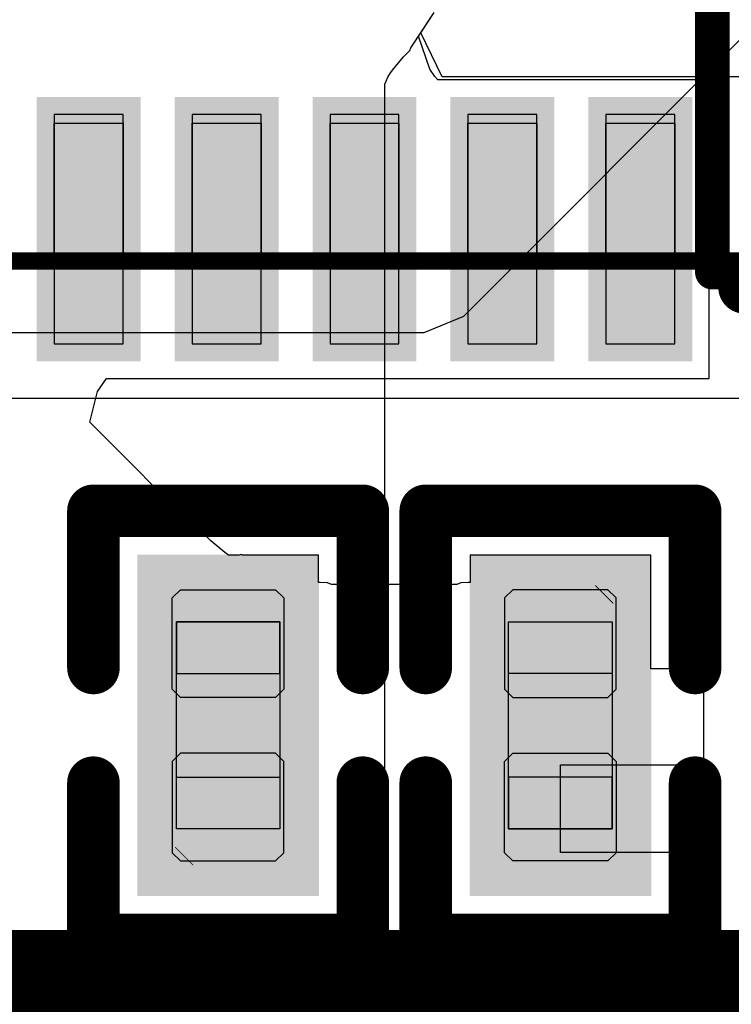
# Model space of a CAD drawing. Header units: millimetres. Extents: x 2.67 to 3.5, y 2 to 3.
# Tile 11 of 24: x 3.12 to 3.2, y 2.34 to 2.45. Entities that reach past the tile are written whole.
import ezdxf

# ---------------------------------------------------------------- set-up
doc = ezdxf.new("R2010")
doc.units = ezdxf.units.MM
doc.header["$MEASUREMENT"] = 0
for name, color, linetype in [('BottomOverlay', 54, 'Continuous'), ('ConnectLayer', 7, 'Continuous'), ('Mechanical15', 56, 'Continuous'), ('Mechanical4', 56, 'Continuous'), ('Mechanical5', 56, 'Continuous'), ('TopLayer', 1, 'Continuous'), ('TopOverlay', 2, 'Continuous'), ('TopPaste', 8, 'Continuous'), ('TopSolder', 216, 'Continuous')]:
    doc.layers.add(name, color=color, linetype=linetype)

# ---------------------------------------------------------------- blocks, each defined once
blk = doc.blocks.new('QFN_56_L7_0_W7_0_P0_40_TL_EP4_0_6')
at = {"layer": 'Mechanical15'}
for p, q in [((-0.13477, -0.03963), (-0.13477, -0.03175)), ((-0.13477, -0.03175), (-0.11902, -0.03175)), ((-0.11902, -0.03175), (-0.11902, -0.03963)), ((-0.11902, -0.03963), (-0.13477, -0.03963)), ((-0.13477, -0.05537), (-0.13477, -0.0475)), ((-0.13477, -0.0475), (-0.11902, -0.0475)), ((-0.11902, -0.0475), (-0.11902, -0.05537)), ((-0.11902, -0.05537), (-0.13477, -0.05537)), ((-0.13477, -0.07112), (-0.13477, -0.06325)), ((-0.13477, -0.06325), (-0.11902, -0.06325)), ((-0.11902, -0.06325), (-0.11902, -0.07112)), ((-0.11902, -0.07112), (-0.13477, -0.07112)), ((-0.13477, -0.08687), (-0.13477, -0.079)), ((-0.13477, -0.079), (-0.11902, -0.079)), ((-0.11902, -0.079), (-0.11902, -0.08687)), ((-0.11902, -0.08687), (-0.13477, -0.08687)), ((-0.13477, -0.10262), (-0.13477, -0.09474)), ((-0.13477, -0.09474), (-0.11902, -0.09474)), ((-0.11902, -0.09474), (-0.11902, -0.10262)), ((-0.11902, -0.10262), (-0.13477, -0.10262))]:
    blk.add_line(p, q, dxfattribs=at)
at = {"layer": 'Mechanical15', "const_width": 0.002}
blk.add_lwpolyline([(-0.13477, 0.14148), (-0.13477, -0.13411)], dxfattribs=at)
at = {"layer": 'TopLayer'}
for points in [[(-0.14422, -0.03962), (-0.11804, -0.03962), (-0.14422, -0.03175), (-0.11804, -0.03175)], [(-0.14422, -0.05537), (-0.11804, -0.05537), (-0.14422, -0.0475), (-0.11804, -0.0475)], [(-0.14422, -0.07112), (-0.11804, -0.07112), (-0.14422, -0.06325), (-0.11804, -0.06325)], [(-0.14422, -0.08687), (-0.11804, -0.08687), (-0.14422, -0.079), (-0.11804, -0.079)], [(-0.14422, -0.10261), (-0.11804, -0.10261), (-0.14422, -0.09474), (-0.11804, -0.09474)]]:
    blk.add_solid(points, dxfattribs=at)
at = {"layer": 'TopOverlay', "const_width": 0.006}
blk.add_lwpolyline([(-0.13777, -0.11059), (-0.13777, -0.13712)], dxfattribs=at)
at = {"layer": 'TopOverlay', "const_width": 0.003}
blk.add_lwpolyline([(-0.13927, -0.11059, 1), (-0.13627, -0.11059, 1)], format="xyb", close=True, dxfattribs=at)
at = {"layer": 'TopPaste'}
for p, q in [((-0.11804, -0.03175), (-0.14422, -0.03175)), ((-0.14422, -0.03175), (-0.14422, -0.03962)), ((-0.11804, -0.03962), (-0.11804, -0.03175)), ((-0.14422, -0.03962), (-0.11804, -0.03962)), ((-0.11804, -0.0475), (-0.14422, -0.0475)), ((-0.14422, -0.0475), (-0.14422, -0.05537)), ((-0.11804, -0.05537), (-0.11804, -0.0475)), ((-0.14422, -0.05537), (-0.11804, -0.05537)), ((-0.11804, -0.06325), (-0.14422, -0.06325)), ((-0.14422, -0.06325), (-0.14422, -0.07112)), ((-0.11804, -0.07112), (-0.11804, -0.06325)), ((-0.14422, -0.07112), (-0.11804, -0.07112)), ((-0.11804, -0.079), (-0.14422, -0.079)), ((-0.14422, -0.079), (-0.14422, -0.08687)), ((-0.11804, -0.08687), (-0.11804, -0.079)), ((-0.14422, -0.08687), (-0.11804, -0.08687)), ((-0.11804, -0.09474), (-0.14422, -0.09474)), ((-0.14422, -0.09474), (-0.14422, -0.10261)), ((-0.11804, -0.10261), (-0.11804, -0.09474)), ((-0.14422, -0.10261), (-0.11804, -0.10261))]:
    blk.add_line(p, q, dxfattribs=at)
at = {"layer": 'TopSolder'}
for points in [[(-0.14622, -0.04162), (-0.11604, -0.04162), (-0.14622, -0.02975), (-0.11604, -0.02975)], [(-0.14622, -0.05737), (-0.11604, -0.05737), (-0.14622, -0.0455), (-0.11604, -0.0455)], [(-0.14622, -0.07312), (-0.11604, -0.07312), (-0.14622, -0.06125), (-0.11604, -0.06125)], [(-0.14622, -0.08887), (-0.11604, -0.08887), (-0.14622, -0.077), (-0.11604, -0.077)], [(-0.14622, -0.10461), (-0.11604, -0.10461), (-0.14622, -0.09274), (-0.11604, -0.09274)]]:
    blk.add_solid(points, dxfattribs=at)
blk = doc.blocks.new('0_85_____B_17')
at = {"layer": 'BottomOverlay', "const_width": 0.01}
blk.add_lwpolyline([(0.20709, -0.16347), (-0.21023, -0.16347)], dxfattribs=at)
blk = doc.blocks.new('R0201_30')
at = {"layer": 'Mechanical15', "const_width": 0.0001}
blk.add_lwpolyline([(0.01665, -0.004), (0.01465, -0.006)], dxfattribs=at)
at = {"layer": 'Mechanical15', "const_width": 0.00005}
for points in [[(0.01662, -0.004, 1), (0.01667, -0.004, 1)], [(0.01462, -0.006, 1), (0.01467, -0.006, 1)]]:
    blk.add_lwpolyline(points, format="xyb", close=True, dxfattribs=at)
at = {"layer": 'Mechanical4'}
for p, q in [((-0.01111, 0.00591), (0.01252, 0.00591)), ((-0.01111, -0.0059), (-0.01111, 0.00591)), ((0.01252, 0.00591), (0.01252, -0.0059)), ((0.01252, -0.0059), (-0.01111, -0.0059))]:
    blk.add_line(p, q, dxfattribs=at)
at = {"layer": 'Mechanical5'}
for p, q in [((-0.0052, 0.00591), (-0.01111, 0.00591)), ((-0.01111, 0.00591), (-0.01111, -0.0059)), ((-0.0052, -0.0059), (-0.0052, 0.00591)), ((0.00661, 0.00591), (0.01252, 0.00591)), ((0.00661, -0.0059), (0.00661, 0.00591)), ((0.01252, 0.00591), (0.01252, -0.0059)), ((-0.01111, -0.0059), (-0.0052, -0.0059)), ((0.01252, -0.0059), (0.00661, -0.0059))]:
    blk.add_line(p, q, dxfattribs=at)
at = {"layer": 'TopLayer'}
for points in [[(-0.01477, -0.00638), (-0.00284, -0.00638), (-0.01477, 0.00638), (-0.00284, 0.00638)], [(0.00425, -0.00638), (0.01618, -0.00638), (0.00425, 0.00638), (0.01618, 0.00638)]]:
    blk.add_solid(points, dxfattribs=at)
at = {"layer": 'TopOverlay', "const_width": 0.006}
for points in [[(-0.02377, 0.01538), (-0.00584, 0.01538)], [(-0.02377, 0.01538), (-0.02377, -0.01538)], [(0.00725, 0.01538), (0.02518, 0.01538)], [(0.02518, 0.01538), (0.02518, -0.01538)], [(-0.02377, -0.01538), (-0.00584, -0.01538)], [(0.00725, -0.01538), (0.02518, -0.01538)]]:
    blk.add_lwpolyline(points, dxfattribs=at)
at = {"layer": 'TopOverlay', "const_width": 0.003}
for points in [[(-0.02527, 0.01538, 1), (-0.02227, 0.01538, 1)], [(-0.02527, 0.01538, 1), (-0.02227, 0.01538, 1)], [(-0.00734, 0.01538, 1), (-0.00434, 0.01538, 1)], [(0.00575, 0.01538, 1), (0.00875, 0.01538, 1)], [(0.02368, 0.01538, 1), (0.02668, 0.01538, 1)], [(0.02368, 0.01538, 1), (0.02668, 0.01538, 1)], [(-0.02527, -0.01538, 1), (-0.02227, -0.01538, 1)], [(-0.02527, -0.01538, 1), (-0.02227, -0.01538, 1)], [(-0.00734, -0.01538, 1), (-0.00434, -0.01538, 1)], [(0.00575, -0.01538, 1), (0.00875, -0.01538, 1)], [(0.02368, -0.01538, 1), (0.02668, -0.01538, 1)], [(0.02368, -0.01538, 1), (0.02668, -0.01538, 1)]]:
    blk.add_lwpolyline(points, format="xyb", close=True, dxfattribs=at)
at = {"layer": 'TopPaste'}
for p, q in [((-0.01477, 0.00543), (-0.01383, 0.00638)), ((-0.01383, 0.00638), (-0.00343, 0.00638)), ((-0.00343, 0.00638), (-0.00248, 0.00543)), ((0.00484, 0.00638), (0.00389, 0.00543)), ((0.01524, 0.00638), (0.00484, 0.00638)), ((0.01618, 0.00543), (0.01524, 0.00638)), ((-0.01477, -0.00543), (-0.01477, 0.00543)), ((-0.00248, 0.00543), (-0.00248, -0.00543)), ((0.00389, 0.00543), (0.00389, -0.00543)), ((0.01618, -0.00543), (0.01618, 0.00543)), ((-0.01383, -0.00638), (-0.01477, -0.00543)), ((-0.00248, -0.00543), (-0.00343, -0.00638)), ((0.00389, -0.00543), (0.00484, -0.00638)), ((0.01524, -0.00638), (0.01618, -0.00543)), ((-0.00343, -0.00638), (-0.01383, -0.00638)), ((0.00484, -0.00638), (0.01524, -0.00638))]:
    blk.add_line(p, q, dxfattribs=at)
for points in [[(-0.01477, -0.00638), (-0.00284, -0.00638), (-0.01477, 0.00638), (-0.00284, 0.00638)], [(0.00425, -0.00638), (0.01618, -0.00638), (0.00425, 0.00638), (0.01618, 0.00638)]]:
    blk.add_solid(points, dxfattribs=at)
at = {"layer": 'TopSolder'}
for points in [[(-0.01877, -0.01038), (0.00116, -0.01038), (-0.01877, 0.01038), (0.00116, 0.01038)], [(0.00025, -0.01038), (0.02018, -0.01038), (0.00025, 0.01038), (0.02018, 0.01038)]]:
    blk.add_solid(points, dxfattribs=at)
blk = doc.blocks.new('R0201_34')
at = {"layer": 'Mechanical15', "const_width": 0.0001}
blk.add_lwpolyline([(0.01465, -0.006), (0.01665, -0.004)], dxfattribs=at)
at = {"layer": 'Mechanical15', "const_width": 0.00005}
for points in [[(0.01662, -0.004, 1), (0.01667, -0.004, 1)], [(0.01462, -0.006, 1), (0.01467, -0.006, 1)]]:
    blk.add_lwpolyline(points, format="xyb", close=True, dxfattribs=at)
at = {"layer": 'Mechanical4'}
for p, q in [((-0.01111, 0.00591), (0.01252, 0.00591)), ((-0.01111, -0.0059), (-0.01111, 0.00591)), ((0.01252, 0.00591), (0.01252, -0.0059)), ((0.01252, -0.0059), (-0.01111, -0.0059))]:
    blk.add_line(p, q, dxfattribs=at)
at = {"layer": 'Mechanical5'}
for p, q in [((-0.0052, 0.00591), (-0.01111, 0.00591)), ((-0.01111, 0.00591), (-0.01111, -0.0059)), ((-0.0052, -0.0059), (-0.0052, 0.00591)), ((0.00661, 0.00591), (0.01252, 0.00591)), ((0.00661, -0.0059), (0.00661, 0.00591)), ((0.01252, 0.00591), (0.01252, -0.0059)), ((-0.01111, -0.0059), (-0.0052, -0.0059)), ((0.01252, -0.0059), (0.00661, -0.0059))]:
    blk.add_line(p, q, dxfattribs=at)
at = {"layer": 'TopLayer'}
for points in [[(-0.01477, -0.00638), (-0.00284, -0.00638), (-0.01477, 0.00638), (-0.00284, 0.00638)], [(0.00425, -0.00638), (0.01618, -0.00638), (0.00425, 0.00638), (0.01618, 0.00638)]]:
    blk.add_solid(points, dxfattribs=at)
at = {"layer": 'TopOverlay', "const_width": 0.006}
for points in [[(-0.00584, 0.01538), (-0.02377, 0.01538)], [(-0.02377, -0.01538), (-0.02377, 0.01538)], [(0.02518, 0.01538), (0.00725, 0.01538)], [(0.02518, -0.01538), (0.02518, 0.01538)], [(-0.00584, -0.01538), (-0.02377, -0.01538)], [(0.02518, -0.01538), (0.00725, -0.01538)]]:
    blk.add_lwpolyline(points, dxfattribs=at)
at = {"layer": 'TopOverlay', "const_width": 0.003}
for points in [[(-0.02527, 0.01538, 1), (-0.02227, 0.01538, 1)], [(-0.02527, 0.01538, 1), (-0.02227, 0.01538, 1)], [(-0.00734, 0.01538, 1), (-0.00434, 0.01538, 1)], [(0.00575, 0.01538, 1), (0.00875, 0.01538, 1)], [(0.02368, 0.01538, 1), (0.02668, 0.01538, 1)], [(0.02368, 0.01538, 1), (0.02668, 0.01538, 1)], [(-0.02527, -0.01538, 1), (-0.02227, -0.01538, 1)], [(-0.02527, -0.01538, 1), (-0.02227, -0.01538, 1)], [(-0.00734, -0.01538, 1), (-0.00434, -0.01538, 1)], [(0.00575, -0.01538, 1), (0.00875, -0.01538, 1)], [(0.02368, -0.01538, 1), (0.02668, -0.01538, 1)], [(0.02368, -0.01538, 1), (0.02668, -0.01538, 1)]]:
    blk.add_lwpolyline(points, format="xyb", close=True, dxfattribs=at)
at = {"layer": 'TopPaste'}
for p, q in [((-0.01477, 0.00543), (-0.01383, 0.00638)), ((-0.01383, 0.00638), (-0.00343, 0.00638)), ((-0.00343, 0.00638), (-0.00248, 0.00543)), ((0.00484, 0.00638), (0.00389, 0.00543)), ((0.01524, 0.00638), (0.00484, 0.00638)), ((0.01618, 0.00543), (0.01524, 0.00638)), ((-0.01477, -0.00543), (-0.01477, 0.00543)), ((-0.00248, 0.00543), (-0.00248, -0.00543)), ((0.00389, 0.00543), (0.00389, -0.00543)), ((0.01618, -0.00543), (0.01618, 0.00543)), ((-0.01383, -0.00638), (-0.01477, -0.00543)), ((-0.00248, -0.00543), (-0.00343, -0.00638)), ((0.00389, -0.00543), (0.00484, -0.00638)), ((0.01524, -0.00638), (0.01618, -0.00543)), ((-0.00343, -0.00638), (-0.01383, -0.00638)), ((0.00484, -0.00638), (0.01524, -0.00638))]:
    blk.add_line(p, q, dxfattribs=at)
for points in [[(-0.01477, -0.00638), (-0.00284, -0.00638), (-0.01477, 0.00638), (-0.00284, 0.00638)], [(0.00425, -0.00638), (0.01618, -0.00638), (0.00425, 0.00638), (0.01618, 0.00638)]]:
    blk.add_solid(points, dxfattribs=at)
at = {"layer": 'TopSolder'}
for points in [[(-0.01877, -0.01038), (0.00116, -0.01038), (-0.01877, 0.01038), (0.00116, 0.01038)], [(0.00025, -0.01038), (0.02018, -0.01038), (0.00025, 0.01038), (0.02018, 0.01038)]]:
    blk.add_solid(points, dxfattribs=at)
blk = doc.blocks.new('TPS61040_B_43')
at = {"layer": 'Mechanical15', "const_width": 0.00394}
for points in [[(0.08438, 0.08574), (-0.05538, 0.08574)], [(0.08438, 0.08574), (0.08438, -0.07174)]]:
    blk.add_lwpolyline(points, dxfattribs=at)
at = {"layer": 'Mechanical15', "const_width": 0.00197}
blk.add_lwpolyline([(0.0834, 0.08574, 1), (0.08537, 0.08574, 1)], format="xyb", close=True, dxfattribs=at)
blk.add_lwpolyline([(0.0834, 0.08574, 1), (0.08537, 0.08574, 1)], format="xyb", close=True, dxfattribs=at)

msp = doc.modelspace()

# ---------------------------------------------------------------- linework, layer by layer
at = {"layer": 'ConnectLayer'}
for p, q in [((3.16776, 2.41585), (3.21546, 2.46355)), ((3.16171, 2.44645), (3.1644, 2.45048)), ((3.16261, 2.44779), (3.1644, 2.45048)), ((3.16286, 2.44816), (3.1644, 2.45048)), ((3.16528, 2.44316), (3.16286, 2.44816)), ((3.16388, 2.44402), (3.16261, 2.44779)), ((3.1609, 2.44545), (3.1616, 2.44616)), ((3.1616, 2.44616), (3.16171, 2.44645)), ((3.15977, 2.44411), (3.1609, 2.44545)), ((3.15911, 2.4431), (3.15941, 2.4436)), ((3.15941, 2.4436), (3.15977, 2.44411)), ((3.16446, 2.44318), (3.16388, 2.44402)), ((3.15874, 2.4423), (3.15889, 2.44265)), ((3.15889, 2.44265), (3.15911, 2.4431)), ((3.16482, 2.44279), (3.16446, 2.44318)), ((3.19579, 2.44279), (3.16482, 2.44279)), ((3.30948, 2.44316), (3.16528, 2.44316)), ((3.19579, 2.40874), (3.19579, 2.44279)), ((3.15874, 2.28524), (3.15874, 2.4423)), ((3.16324, 2.41398), (3.16776, 2.41585)), ((3.01616, 2.41398), (3.16324, 2.41398)), ((3.12595, 2.40725), (3.12698, 2.40874)), ((3.12698, 2.40874), (3.1328, 2.40874)), ((3.1328, 2.40874), (3.1328, 2.40874)), ((3.1328, 2.40874), (3.1328, 2.40874)), ((3.1328, 2.40874), (3.1328, 2.40874)), ((3.1328, 2.40874), (3.14355, 2.40874)), ((3.14355, 2.40874), (3.14855, 2.40874)), ((3.14855, 2.40874), (3.14855, 2.40874)), ((3.14855, 2.40874), (3.14855, 2.40874)), ((3.14855, 2.40874), (3.14855, 2.40874)), ((3.14855, 2.40874), (3.1643, 2.40874)), ((3.1643, 2.40874), (3.1693, 2.40874)), ((3.1693, 2.40874), (3.19579, 2.40874)), ((3.03784, 2.4065), (3.32548, 2.4065)), ((3.12506, 2.40374), (3.12595, 2.40725)), ((3.13751, 2.39129), (3.12506, 2.40374)), ((3.13797, 2.39111), (3.13751, 2.39129)), ((3.13889, 2.39022), (3.13797, 2.39111)), ((3.14047, 2.38888), (3.13889, 2.39022)), ((3.14091, 2.38857), (3.14047, 2.38888)), ((3.14211, 2.38857), (3.14091, 2.38857)), ((3.14233, 2.38864), (3.14211, 2.38857)), ((3.14249, 2.38857), (3.14233, 2.38864)), ((3.15117, 2.38857), (3.14249, 2.38857)), ((3.15117, 2.38546), (3.15117, 2.38857)), ((3.18912, 2.38857), (3.16849, 2.38857)), ((3.16849, 2.38857), (3.16849, 2.38546)), ((3.18912, 2.37561), (3.18912, 2.38857)), ((3.15138, 2.38544), (3.15117, 2.38546)), ((3.15222, 2.38542), (3.15138, 2.38544)), ((3.15266, 2.38522), (3.15222, 2.38542)), ((3.16699, 2.38522), (3.15266, 2.38522)), ((3.16743, 2.38542), (3.16699, 2.38522)), ((3.16828, 2.38544), (3.16743, 2.38542)), ((3.16849, 2.38546), (3.16828, 2.38544)), ((3.19518, 2.37561), (3.18912, 2.37561)), ((3.19518, 2.36464), (3.19518, 2.37561)), ((3.1788, 2.35464), (3.1788, 2.36464)), ((3.1788, 2.36464), (3.19518, 2.36464)), ((3.19518, 2.35464), (3.1788, 2.35464)), ((3.19518, 2.34525), (3.19518, 2.35464)), ((3.19983, 2.34282), (3.19518, 2.34525))]:
    msp.add_line(p, q, dxfattribs=at)

# ---------------------------------------------------------------- block references
for name, p, rotation in [('QFN_56_L7_0_W7_0_P0_40_TL_EP4_0_6', (3.08924, 2.5569), 90), ('TPS61040_B_43', (3.28053, 2.5066), 180), ('R0201_34', (3.14085, 2.36986), 270), ('R0201_30', (3.1788, 2.36845), 90), ('0_85_____B_17', (3.08155, 2.17735), 180)]:
    msp.add_blockref(name, p, dxfattribs=dict(rotation=rotation))

doc.saveas('drawing.dxf')
